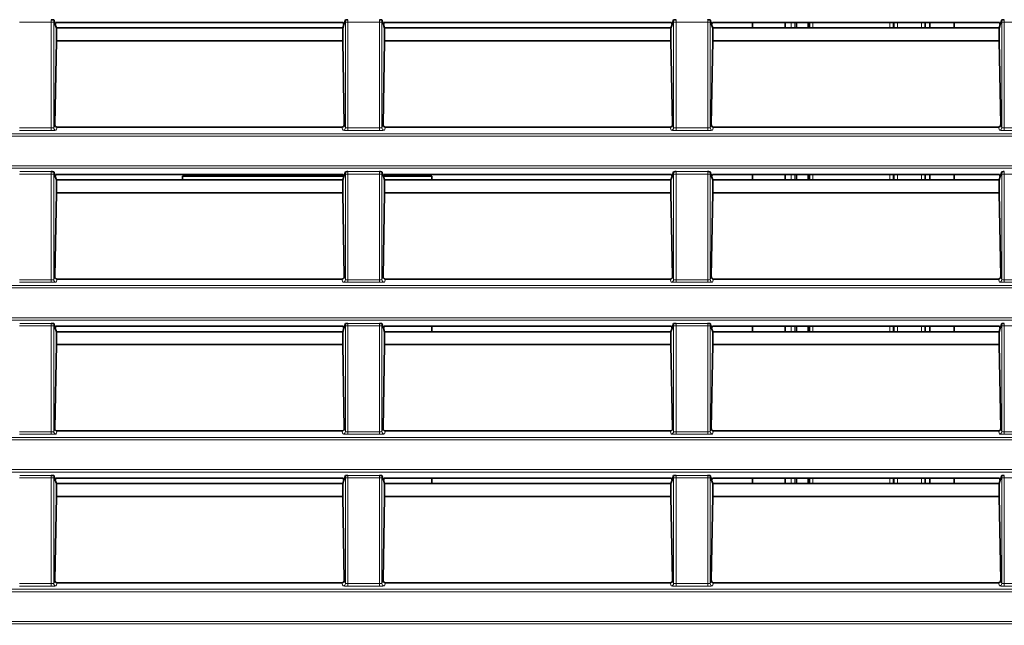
# Model space of a CAD drawing. Header units: millimetres. Extents: x 0 to 1118, y 0 to 864.
# Tile 157 of 172: x 941 to 961, y 364 to 376. Entities that reach past the tile are written whole.
import ezdxf

# ---------------------------------------------------------------- set-up
doc = ezdxf.new("R2010")
doc.units = ezdxf.units.MM
doc.layers.add('ALPHAREV', color=7, linetype='Continuous', lineweight=25)
doc.styles.add('SLDTEXTSTYLE0', font='TXT', dxfattribs={"width": 0.605})
doc.dimstyles.new('SLDDIMSTYLE0', dxfattribs={"dimtxt": 3.175, "dimasz": 4.572, "dimexe": 0, "dimexo": 0.0625, "dimgap": 0.79375, "dimtad": 0, "dimtih": 1, "dimtoh": 1, "dimdec": 1, "dimlfac": 4, "dimrnd": 1e-09, "dimzin": 12, "dimdsep": 46, "dimtxsty": 'SLDTEXTSTYLE0', "dimsah": 1, "dimcen": 0.09, "dimadec": 0, "dimazin": 3, "dimtfac": 1, "dimtofl": 0, "dimtmove": 0, "dimatfit": 3, "dimfxl": 1, "dimfrac": 2, "dimtolj": 1, "dimtzin": 12, "dimarcsym": 0})

# ---------------------------------------------------------------- blocks, each defined once
blk = doc.blocks.new('_D_8')
at = {"layer": 'ALPHAREV'}
for p, q in [((1065.347, 404.285), (1064.256, 404.285)), ((1064.256, 404.285), (1064.256, 399.412)), ((1071.411, 404.285), (1072.502, 404.285)), ((1072.502, 404.285), (1072.502, 399.412)), ((1074.319, 401.849), (1077.494, 401.849)), ((1077.494, 401.849), (1077.494, 391.371)), ((1064.256, 399.412), (1065.347, 399.412)), ((1072.502, 399.412), (1071.411, 399.412)), ((962.925, 391.371), (1079.094, 391.371)), ((1077.494, 330.219), (1077.494, 391.371)), ((962.909, 330.219), (1079.094, 330.219))]:
    blk.add_line(p, q, dxfattribs=at)
for points in [[(1077.494, 391.371), (1076.732, 386.799), (1078.256, 386.799)], [(1077.494, 330.219), (1078.256, 334.791), (1076.732, 334.791)]]:
    blk.add_solid(points, dxfattribs=at)
at = {"layer": 'ALPHAREV', "char_height": 3.175, "attachment_point": 1, "style": 'SLDTEXTSTYLE0'}
for s, insert in [('244.6', (1052.251, 403.505)), ('9.6', (1065.347, 403.505))]:
    blk.add_mtext(s, dxfattribs=dict(at, insert=insert))

msp = doc.modelspace()

# ---------------------------------------------------------------- linework, layer by layer
at = {"color": 7, "linetype": 'Continuous', "lineweight": 18}
for p, q in [((941.832, 376.13), (941.18, 376.13)), ((941.882, 376.13), (941.832, 376.13)), ((941.832, 373.952), (941.832, 376.13)), ((941.882, 376.13), (941.882, 373.957)), ((947.93, 376.13), (947.88, 376.13)), ((947.88, 373.957), (947.88, 376.13)), ((948.582, 376.13), (947.93, 376.13)), ((947.93, 376.13), (947.93, 373.952)), ((948.632, 376.13), (948.582, 376.13)), ((948.582, 373.952), (948.582, 376.13)), ((948.632, 376.13), (948.632, 373.957)), ((954.68, 376.13), (954.63, 376.13)), ((954.63, 373.957), (954.63, 376.13)), ((955.332, 376.13), (954.68, 376.13)), ((954.68, 376.13), (954.68, 373.952)), ((955.382, 376.13), (955.332, 376.13)), ((955.332, 373.952), (955.332, 376.13)), ((955.382, 376.13), (955.382, 373.957)), ((957.05, 376.01), (957.05, 376.121)), ((957.125, 376.121), (957.125, 376.01)), ((957.497, 376.121), (957.497, 376.01)), ((959.076, 376.01), (959.076, 376.121)), ((959.238, 376.121), (959.238, 376.01)), ((959.726, 376.01), (959.726, 376.121)), ((961.43, 376.13), (961.38, 376.13)), ((961.38, 373.957), (961.38, 376.13)), ((962.084, 376.13), (961.43, 376.13)), ((961.43, 376.13), (961.43, 373.952)), ((941.882, 373.957), (941.904, 374.022)), ((947.858, 374.022), (947.88, 373.957)), ((948.632, 373.957), (948.654, 374.022)), ((954.608, 374.022), (954.63, 373.957)), ((955.382, 373.957), (955.404, 374.022)), ((961.358, 374.022), (961.38, 373.957)), ((794.184, 373.835), (983.327, 373.835)), ((941.18, 373.952), (941.832, 373.952)), ((941.832, 373.902), (941.18, 373.902)), ((941.832, 373.902), (941.832, 373.952)), ((941.952, 373.969), (941.932, 373.907)), ((947.83, 373.907), (947.809, 373.969)), ((947.93, 373.902), (947.93, 373.952)), ((947.93, 373.952), (948.582, 373.952)), ((948.582, 373.902), (947.93, 373.902)), ((948.582, 373.902), (948.582, 373.952)), ((948.702, 373.969), (948.682, 373.907)), ((954.58, 373.907), (954.559, 373.969)), ((954.68, 373.952), (954.68, 373.902)), ((954.68, 373.952), (955.332, 373.952)), ((955.332, 373.902), (954.68, 373.902)), ((955.332, 373.952), (955.332, 373.902)), ((955.452, 373.969), (955.432, 373.907)), ((961.33, 373.907), (961.309, 373.969)), ((961.43, 373.952), (961.43, 373.902)), ((961.43, 373.952), (962.083, 373.952)), ((962.083, 373.902), (961.43, 373.902)), ((983.327, 373.785), (794.184, 373.785)), ((794.184, 373.172), (983.327, 373.172)), ((983.327, 373.122), (794.184, 373.122)), ((941.832, 373.005), (941.18, 373.005)), ((941.182, 373.055), (941.83, 373.055)), ((941.882, 373.005), (941.832, 373.005)), ((941.832, 370.827), (941.832, 373.005)), ((941.882, 373.005), (941.882, 370.832)), ((947.93, 373.005), (947.88, 373.005)), ((947.88, 370.832), (947.88, 373.005)), ((948.582, 373.005), (947.93, 373.005)), ((947.93, 373.005), (947.93, 370.827)), ((947.932, 373.055), (948.58, 373.055)), ((948.632, 373.005), (948.582, 373.005)), ((948.582, 370.827), (948.582, 373.005)), ((948.632, 373.005), (948.632, 370.832)), ((954.68, 373.005), (954.63, 373.005)), ((954.63, 370.832), (954.63, 373.005)), ((955.332, 373.005), (954.68, 373.005)), ((954.68, 373.005), (954.68, 370.827)), ((954.682, 373.055), (955.33, 373.055)), ((955.382, 373.005), (955.332, 373.005)), ((955.332, 370.827), (955.332, 373.005)), ((955.382, 373.005), (955.382, 370.832)), ((961.43, 373.005), (961.38, 373.005)), ((961.38, 370.832), (961.38, 373.005)), ((962.084, 373.005), (961.43, 373.005)), ((961.43, 373.005), (961.43, 370.827)), ((957.05, 372.885), (957.05, 372.996)), ((957.125, 372.996), (957.125, 372.885)), ((957.497, 372.996), (957.497, 372.885)), ((959.076, 372.885), (959.076, 372.996)), ((959.238, 372.996), (959.238, 372.885)), ((959.726, 372.885), (959.726, 372.996)), ((941.18, 370.827), (941.832, 370.827)), ((941.832, 370.777), (941.832, 370.827)), ((941.882, 370.832), (941.904, 370.897)), ((941.952, 370.844), (941.932, 370.782)), ((947.83, 370.782), (947.809, 370.844)), ((947.858, 370.897), (947.88, 370.832)), ((947.93, 370.777), (947.93, 370.827)), ((947.93, 370.827), (948.582, 370.827)), ((948.582, 370.777), (948.582, 370.827)), ((948.632, 370.832), (948.654, 370.897)), ((948.702, 370.844), (948.682, 370.782)), ((954.58, 370.782), (954.559, 370.844)), ((954.608, 370.897), (954.63, 370.832)), ((954.68, 370.827), (954.68, 370.777)), ((954.68, 370.827), (955.332, 370.827)), ((955.332, 370.827), (955.332, 370.777)), ((955.382, 370.832), (955.404, 370.897)), ((955.452, 370.844), (955.432, 370.782)), ((961.33, 370.782), (961.309, 370.844)), ((961.358, 370.897), (961.38, 370.832)), ((961.43, 370.827), (962.083, 370.827)), ((961.43, 370.827), (961.43, 370.777)), ((794.184, 370.71), (983.327, 370.71)), ((983.327, 370.66), (794.184, 370.66)), ((941.832, 370.777), (941.18, 370.777)), ((948.582, 370.777), (947.93, 370.777)), ((955.332, 370.777), (954.68, 370.777)), ((962.083, 370.777), (961.43, 370.777)), ((794.184, 370.047), (983.327, 370.047)), ((983.327, 369.997), (794.184, 369.997)), ((941.832, 369.88), (941.18, 369.88)), ((941.182, 369.93), (941.83, 369.93)), ((941.882, 369.88), (941.832, 369.88)), ((941.832, 367.702), (941.832, 369.88)), ((941.882, 369.88), (941.882, 367.707)), ((947.93, 369.88), (947.88, 369.88)), ((947.88, 367.707), (947.88, 369.88)), ((948.582, 369.88), (947.93, 369.88)), ((947.93, 369.88), (947.93, 367.702)), ((947.932, 369.93), (948.58, 369.93)), ((948.632, 369.88), (948.582, 369.88)), ((948.582, 367.702), (948.582, 369.88)), ((948.632, 369.88), (948.632, 367.707)), ((954.68, 369.88), (954.63, 369.88)), ((954.63, 367.707), (954.63, 369.88)), ((955.332, 369.88), (954.68, 369.88)), ((954.68, 369.88), (954.68, 367.702)), ((954.682, 369.93), (955.33, 369.93)), ((955.382, 369.88), (955.332, 369.88)), ((955.332, 367.702), (955.332, 369.88)), ((955.382, 369.88), (955.382, 367.707)), ((957.05, 369.76), (957.05, 369.871)), ((957.125, 369.871), (957.125, 369.76)), ((957.497, 369.871), (957.497, 369.76)), ((959.076, 369.76), (959.076, 369.871)), ((959.238, 369.871), (959.238, 369.76)), ((959.726, 369.76), (959.726, 369.871)), ((961.43, 369.88), (961.38, 369.88)), ((961.38, 367.707), (961.38, 369.88)), ((962.084, 369.88), (961.43, 369.88)), ((961.43, 369.88), (961.43, 367.702)), ((941.882, 367.707), (941.904, 367.772)), ((947.858, 367.772), (947.88, 367.707)), ((948.632, 367.707), (948.654, 367.772)), ((954.608, 367.772), (954.63, 367.707)), ((955.382, 367.707), (955.404, 367.772)), ((961.358, 367.772), (961.38, 367.707)), ((794.184, 367.585), (983.327, 367.585)), ((941.18, 367.702), (941.832, 367.702)), ((941.832, 367.652), (941.18, 367.652)), ((941.832, 367.652), (941.832, 367.702)), ((941.952, 367.719), (941.932, 367.657)), ((947.83, 367.657), (947.809, 367.719)), ((947.93, 367.652), (947.93, 367.702)), ((947.93, 367.702), (948.582, 367.702)), ((948.582, 367.652), (947.93, 367.652)), ((948.582, 367.652), (948.582, 367.702)), ((948.702, 367.719), (948.682, 367.657)), ((954.58, 367.657), (954.559, 367.719)), ((954.68, 367.702), (954.68, 367.652)), ((954.68, 367.702), (955.332, 367.702)), ((955.332, 367.652), (954.68, 367.652)), ((955.332, 367.702), (955.332, 367.652)), ((955.452, 367.719), (955.432, 367.657)), ((961.33, 367.657), (961.309, 367.719)), ((961.43, 367.702), (962.083, 367.702)), ((961.43, 367.702), (961.43, 367.652)), ((962.083, 367.652), (961.43, 367.652)), ((983.327, 367.535), (794.184, 367.535)), ((794.184, 366.922), (983.327, 366.922)), ((983.327, 366.872), (794.184, 366.872)), ((941.832, 366.755), (941.18, 366.755)), ((941.182, 366.805), (941.83, 366.805)), ((941.882, 366.755), (941.832, 366.755)), ((941.832, 364.577), (941.832, 366.755)), ((941.882, 366.755), (941.882, 364.582)), ((947.93, 366.755), (947.88, 366.755)), ((947.88, 364.582), (947.88, 366.755)), ((948.582, 366.755), (947.93, 366.755)), ((947.93, 366.755), (947.93, 364.577)), ((947.932, 366.805), (948.58, 366.805)), ((948.632, 366.755), (948.582, 366.755)), ((948.582, 364.577), (948.582, 366.755)), ((948.632, 366.755), (948.632, 364.582)), ((954.68, 366.755), (954.63, 366.755)), ((954.63, 364.582), (954.63, 366.755)), ((955.332, 366.755), (954.68, 366.755)), ((954.68, 366.755), (954.68, 364.577)), ((954.682, 366.805), (955.33, 366.805)), ((955.382, 366.755), (955.332, 366.755)), ((955.332, 364.577), (955.332, 366.755)), ((955.382, 366.755), (955.382, 364.582)), ((957.05, 366.635), (957.05, 366.746)), ((957.125, 366.746), (957.125, 366.635)), ((957.497, 366.746), (957.497, 366.635)), ((959.076, 366.635), (959.076, 366.746)), ((959.238, 366.746), (959.238, 366.635)), ((959.726, 366.635), (959.726, 366.746)), ((961.43, 366.755), (961.38, 366.755)), ((961.38, 364.582), (961.38, 366.755)), ((962.084, 366.755), (961.43, 366.755)), ((961.43, 366.755), (961.43, 364.577)), ((941.18, 364.577), (941.832, 364.577)), ((941.832, 364.527), (941.18, 364.527)), ((941.832, 364.527), (941.832, 364.577)), ((941.882, 364.582), (941.904, 364.647)), ((941.952, 364.594), (941.932, 364.532)), ((947.83, 364.532), (947.809, 364.594)), ((947.858, 364.647), (947.88, 364.582)), ((947.93, 364.527), (947.93, 364.577)), ((947.93, 364.577), (948.582, 364.577)), ((948.582, 364.527), (947.93, 364.527)), ((948.582, 364.527), (948.582, 364.577)), ((948.632, 364.582), (948.654, 364.647)), ((948.702, 364.594), (948.682, 364.532)), ((954.58, 364.532), (954.559, 364.594)), ((954.608, 364.647), (954.63, 364.582)), ((954.68, 364.577), (954.68, 364.527)), ((954.68, 364.577), (955.332, 364.577)), ((955.332, 364.527), (954.68, 364.527)), ((955.332, 364.577), (955.332, 364.527)), ((955.382, 364.582), (955.404, 364.647)), ((955.452, 364.594), (955.432, 364.532)), ((961.33, 364.532), (961.309, 364.594)), ((961.358, 364.647), (961.38, 364.582)), ((961.43, 364.577), (961.43, 364.527)), ((961.43, 364.577), (962.083, 364.577)), ((962.083, 364.527), (961.43, 364.527)), ((794.184, 364.46), (983.327, 364.46)), ((983.327, 364.41), (794.184, 364.41)), ((794.184, 363.797), (983.327, 363.797)), ((983.327, 363.747), (794.184, 363.747))]:
    msp.add_line(p, q, dxfattribs=at)
at = {"color": 7, "linetype": 'Continuous', "lineweight": 35}
for p, q in [((941.882, 376.176), (941.913, 376.08)), ((941.927, 376.121), (941.913, 376.08)), ((941.913, 376.08), (941.937, 376.009)), ((947.835, 376.121), (941.927, 376.121)), ((947.825, 376.009), (947.848, 376.08)), ((947.835, 376.121), (947.848, 376.08)), ((947.848, 376.08), (947.88, 376.176)), ((948.632, 376.176), (948.663, 376.08)), ((948.677, 376.121), (948.663, 376.08)), ((948.663, 376.08), (948.687, 376.009)), ((954.585, 376.121), (948.677, 376.121)), ((954.598, 376.08), (954.575, 376.009)), ((954.585, 376.121), (954.598, 376.08)), ((954.63, 376.176), (954.598, 376.08)), ((955.413, 376.08), (955.382, 376.176)), ((955.427, 376.121), (955.413, 376.08)), ((955.437, 376.009), (955.413, 376.08)), ((961.335, 376.121), (955.427, 376.121)), ((956.253, 376.121), (956.253, 376.01)), ((956.926, 376.01), (956.926, 376.121)), ((957.155, 376.121), (957.155, 376.01)), ((957.399, 376.121), (957.399, 376.01)), ((957.422, 376.01), (957.422, 376.121)), ((959.151, 376.121), (959.151, 376.01)), ((959.163, 376.01), (959.163, 376.121)), ((959.801, 376.121), (959.801, 376.01)), ((959.898, 376.01), (959.898, 376.121)), ((960.398, 376.01), (960.398, 376.121)), ((961.348, 376.08), (961.325, 376.009)), ((961.335, 376.121), (961.348, 376.08)), ((961.38, 376.176), (961.348, 376.08)), ((947.825, 376.01), (941.937, 376.01)), ((941.937, 376.009), (941.937, 375.746)), ((947.825, 375.746), (947.825, 376.009)), ((954.575, 376.01), (948.687, 376.01)), ((948.687, 376.009), (948.687, 375.746)), ((954.575, 375.746), (954.575, 376.009)), ((961.325, 376.01), (955.437, 376.01)), ((955.437, 376.009), (955.437, 375.746)), ((961.325, 375.746), (961.325, 376.009)), ((941.937, 375.746), (941.904, 374.022)), ((947.825, 375.746), (941.937, 375.746)), ((947.858, 374.022), (947.825, 375.746)), ((948.687, 375.746), (948.654, 374.022)), ((954.575, 375.746), (948.687, 375.746)), ((954.608, 374.022), (954.575, 375.746)), ((955.437, 375.746), (955.404, 374.022)), ((961.325, 375.746), (955.437, 375.746)), ((961.358, 374.022), (961.325, 375.746)), ((947.809, 373.969), (941.952, 373.969)), ((954.559, 373.969), (948.702, 373.969)), ((961.309, 373.969), (955.452, 373.969)), ((941.882, 373.051), (941.913, 372.955)), ((947.848, 372.955), (947.88, 373.051)), ((948.632, 373.051), (948.663, 372.955)), ((954.63, 373.051), (954.598, 372.955)), ((955.413, 372.955), (955.382, 373.051)), ((961.38, 373.051), (961.348, 372.955)), ((941.927, 372.996), (941.913, 372.955)), ((941.913, 372.955), (941.937, 372.884)), ((947.835, 372.996), (941.927, 372.996)), ((947.825, 372.885), (941.937, 372.885)), ((941.937, 372.884), (941.937, 372.621)), ((947.847, 372.961), (944.531, 372.961)), ((944.531, 372.885), (944.531, 372.961)), ((947.825, 372.884), (947.848, 372.955)), ((947.825, 372.621), (947.825, 372.884)), ((947.835, 372.996), (947.848, 372.955)), ((948.677, 372.996), (948.663, 372.955)), ((948.663, 372.955), (948.687, 372.884)), ((949.656, 372.961), (948.665, 372.961)), ((954.585, 372.996), (948.677, 372.996)), ((954.575, 372.885), (948.687, 372.885)), ((948.687, 372.884), (948.687, 372.621)), ((949.656, 372.885), (949.656, 372.961)), ((954.598, 372.955), (954.575, 372.884)), ((954.575, 372.621), (954.575, 372.884)), ((954.585, 372.996), (954.598, 372.955)), ((955.427, 372.996), (955.413, 372.955)), ((955.437, 372.884), (955.413, 372.955)), ((961.335, 372.996), (955.427, 372.996)), ((961.325, 372.885), (955.437, 372.885)), ((955.437, 372.884), (955.437, 372.621)), ((956.253, 372.996), (956.253, 372.885)), ((956.926, 372.885), (956.926, 372.996)), ((957.155, 372.996), (957.155, 372.885)), ((957.399, 372.996), (957.399, 372.885)), ((957.422, 372.885), (957.422, 372.996)), ((959.151, 372.996), (959.151, 372.885)), ((959.163, 372.885), (959.163, 372.996)), ((959.801, 372.996), (959.801, 372.885)), ((959.898, 372.885), (959.898, 372.996)), ((960.398, 372.885), (960.398, 372.996)), ((961.348, 372.955), (961.325, 372.884)), ((961.325, 372.621), (961.325, 372.884)), ((961.335, 372.996), (961.348, 372.955)), ((941.937, 372.621), (941.904, 370.897)), ((947.825, 372.621), (941.937, 372.621)), ((947.858, 370.897), (947.825, 372.621)), ((948.687, 372.621), (948.654, 370.897)), ((954.575, 372.621), (948.687, 372.621)), ((954.608, 370.897), (954.575, 372.621)), ((955.437, 372.621), (955.404, 370.897)), ((961.325, 372.621), (955.437, 372.621)), ((961.358, 370.897), (961.325, 372.621)), ((947.809, 370.844), (941.952, 370.844)), ((954.559, 370.844), (948.702, 370.844)), ((961.309, 370.844), (955.452, 370.844)), ((941.882, 369.926), (941.913, 369.83)), ((941.927, 369.871), (941.913, 369.83)), ((941.913, 369.83), (941.937, 369.759)), ((947.835, 369.871), (941.927, 369.871)), ((947.825, 369.759), (947.848, 369.83)), ((947.835, 369.871), (947.848, 369.83)), ((947.848, 369.83), (947.88, 369.926)), ((948.632, 369.926), (948.663, 369.83)), ((948.677, 369.871), (948.663, 369.83)), ((948.663, 369.83), (948.687, 369.759)), ((954.585, 369.871), (948.677, 369.871)), ((949.656, 369.76), (949.656, 369.871)), ((954.598, 369.83), (954.575, 369.759)), ((954.585, 369.871), (954.598, 369.83)), ((954.63, 369.926), (954.598, 369.83)), ((955.413, 369.83), (955.382, 369.926)), ((955.427, 369.871), (955.413, 369.83)), ((955.437, 369.759), (955.413, 369.83)), ((961.335, 369.871), (955.427, 369.871)), ((956.253, 369.871), (956.253, 369.76)), ((956.926, 369.76), (956.926, 369.871)), ((957.155, 369.871), (957.155, 369.76)), ((957.399, 369.871), (957.399, 369.76)), ((957.422, 369.76), (957.422, 369.871)), ((959.151, 369.871), (959.151, 369.76)), ((959.163, 369.76), (959.163, 369.871)), ((959.801, 369.871), (959.801, 369.76)), ((959.898, 369.76), (959.898, 369.871)), ((960.398, 369.76), (960.398, 369.871)), ((961.348, 369.83), (961.325, 369.759)), ((961.335, 369.871), (961.348, 369.83)), ((961.38, 369.926), (961.348, 369.83)), ((947.825, 369.76), (941.937, 369.76)), ((941.937, 369.759), (941.937, 369.496)), ((947.825, 369.496), (947.825, 369.759)), ((954.575, 369.76), (948.687, 369.76)), ((948.687, 369.759), (948.687, 369.496)), ((954.575, 369.496), (954.575, 369.759)), ((961.325, 369.76), (955.437, 369.76)), ((955.437, 369.759), (955.437, 369.496)), ((961.325, 369.496), (961.325, 369.759)), ((941.937, 369.496), (941.904, 367.772)), ((947.825, 369.496), (941.937, 369.496)), ((947.858, 367.772), (947.825, 369.496)), ((948.687, 369.496), (948.654, 367.772)), ((954.575, 369.496), (948.687, 369.496)), ((954.608, 367.772), (954.575, 369.496)), ((955.437, 369.496), (955.404, 367.772)), ((961.325, 369.496), (955.437, 369.496)), ((961.358, 367.772), (961.325, 369.496)), ((947.809, 367.719), (941.952, 367.719)), ((954.559, 367.719), (948.702, 367.719)), ((961.309, 367.719), (955.452, 367.719)), ((941.882, 366.801), (941.913, 366.705)), ((941.927, 366.746), (941.913, 366.705)), ((947.835, 366.746), (941.927, 366.746)), ((947.835, 366.746), (947.848, 366.705)), ((947.848, 366.705), (947.88, 366.801)), ((948.632, 366.801), (948.663, 366.705)), ((948.677, 366.746), (948.663, 366.705)), ((954.585, 366.746), (948.677, 366.746)), ((949.656, 366.635), (949.656, 366.746)), ((954.585, 366.746), (954.598, 366.705)), ((954.63, 366.801), (954.598, 366.705)), ((955.413, 366.705), (955.382, 366.801)), ((955.427, 366.746), (955.413, 366.705)), ((961.335, 366.746), (955.427, 366.746)), ((956.253, 366.746), (956.253, 366.635)), ((956.926, 366.635), (956.926, 366.746)), ((957.155, 366.746), (957.155, 366.635)), ((957.399, 366.746), (957.399, 366.635)), ((957.422, 366.635), (957.422, 366.746)), ((959.151, 366.746), (959.151, 366.635)), ((959.163, 366.635), (959.163, 366.746)), ((959.801, 366.746), (959.801, 366.635)), ((959.898, 366.635), (959.898, 366.746)), ((960.398, 366.635), (960.398, 366.746)), ((961.335, 366.746), (961.348, 366.705)), ((961.38, 366.801), (961.348, 366.705)), ((941.913, 366.705), (941.937, 366.634)), ((947.825, 366.635), (941.937, 366.635)), ((941.937, 366.634), (941.937, 366.371)), ((947.825, 366.634), (947.848, 366.705)), ((947.825, 366.371), (947.825, 366.634)), ((948.663, 366.705), (948.687, 366.634)), ((954.575, 366.635), (948.687, 366.635)), ((948.687, 366.634), (948.687, 366.371)), ((954.598, 366.705), (954.575, 366.634)), ((954.575, 366.371), (954.575, 366.634)), ((955.437, 366.634), (955.413, 366.705)), ((961.325, 366.635), (955.437, 366.635)), ((955.437, 366.634), (955.437, 366.371)), ((961.348, 366.705), (961.325, 366.634)), ((961.325, 366.371), (961.325, 366.634)), ((941.937, 366.371), (941.904, 364.647)), ((947.825, 366.371), (941.937, 366.371)), ((947.858, 364.647), (947.825, 366.371)), ((948.687, 366.371), (948.654, 364.647)), ((954.575, 366.371), (948.687, 366.371)), ((954.608, 364.647), (954.575, 366.371)), ((955.437, 366.371), (955.404, 364.647)), ((961.325, 366.371), (955.437, 366.371)), ((961.358, 364.647), (961.325, 366.371)), ((947.809, 364.594), (941.952, 364.594)), ((954.559, 364.594), (948.702, 364.594)), ((961.309, 364.594), (955.452, 364.594))]:
    msp.add_line(p, q, dxfattribs=at)
at = {"color": 7, "linetype": 'Continuous', "lineweight": 18}
for centre, start, end in [((941.932, 373.957), 180.0962, 269.9736), ((947.83, 373.957), 270.0264, 359.9038), ((948.682, 373.957), 180.0962, 269.9736), ((954.58, 373.957), 270.0264, 359.9038), ((955.432, 373.957), 180.0962, 269.9736), ((961.33, 373.957), 270.0264, 359.9038), ((941.932, 370.832), 180.0962, 269.9736), ((947.83, 370.832), 270.0264, 359.9038), ((948.682, 370.832), 180.0962, 269.9736), ((954.58, 370.832), 270.0264, 359.9038), ((955.432, 370.832), 180.0962, 269.9736), ((961.33, 370.832), 270.0264, 359.9038), ((941.932, 367.707), 180.0962, 269.9736), ((947.83, 367.707), 270.0264, 359.9038), ((948.682, 367.707), 180.0962, 269.9736), ((954.58, 367.707), 270.0264, 359.9038), ((955.432, 367.707), 180.0962, 269.9736), ((961.33, 367.707), 270.0264, 359.9038), ((941.932, 364.582), 180.0962, 269.9736), ((947.83, 364.582), 270.0264, 359.9038), ((948.682, 364.582), 180.0962, 269.9736), ((954.58, 364.582), 270.0264, 359.9038), ((955.432, 364.582), 180.0962, 269.9736), ((961.33, 364.582), 270.0264, 359.9038)]:
    msp.add_arc(centre, 0.05, start, end, dxfattribs=at)
for centre, major_axis, ratio, start_param, end_param in [((941.83, 376.13), (0, 0.05), 0.03491, 4.712389, 6.230825), ((941.88, 376.13), (0, 0.1), 0.017455, 4.712389, 5.184155), ((947.882, 376.13), (0, 0.1), 0.017455, 1.09903, 1.570796), ((947.932, 376.13), (0, 0.05), 0.03491, 0.05236, 1.570796), ((948.58, 376.13), (0, 0.05), 0.03491, 4.712389, 6.230825), ((948.63, 376.13), (0, 0.1), 0.017455, 4.712389, 5.184155), ((954.632, 376.13), (0, 0.1), 0.017455, 1.09903, 1.570796), ((954.682, 376.13), (0, 0.05), 0.03491, 0.05236, 1.570796), ((955.33, 376.13), (0, 0.05), 0.03491, 4.712389, 6.230825), ((955.38, 376.13), (0, 0.1), 0.017455, 4.712389, 5.184155), ((961.382, 376.13), (0, 0.1), 0.017455, 1.09903, 1.570796), ((961.432, 376.13), (0, 0.05), 0.03491, 0.05236, 1.570796), ((941.832, 373.957), (0.05, 0), 0.104816, 4.712389, 6.265732), ((941.832, 373.907), (0.1, 0), 0.052408, 4.712389, 6.265732), ((947.93, 373.907), (0.1, 0), 0.052408, 3.159046, 4.712389), ((947.93, 373.957), (0.05, 0), 0.104816, 3.159046, 4.712389), ((948.582, 373.957), (0.05, 0), 0.104816, 4.712389, 6.265732), ((948.582, 373.907), (0.1, 0), 0.052408, 4.712389, 6.265732), ((954.68, 373.907), (0.1, 0), 0.052408, 3.159046, 4.712389), ((954.68, 373.957), (0.05, 0), 0.104816, 3.159046, 4.712389), ((955.332, 373.957), (0.05, 0), 0.104816, 4.712389, 6.265732), ((955.332, 373.907), (0.1, 0), 0.052408, 4.712389, 6.265732), ((961.43, 373.907), (0.1, 0), 0.052408, 3.159046, 4.712389), ((961.43, 373.957), (0.05, 0), 0.104816, 3.159046, 4.712389), ((941.83, 373.005), (0, 0.05), 0.03491, 4.712389, 6.230825), ((941.88, 373.005), (0, 0.1), 0.017455, 4.712389, 5.184155), ((947.882, 373.005), (0, 0.1), 0.017455, 1.09903, 1.570796), ((947.932, 373.005), (0, 0.05), 0.03491, 0.05236, 1.570796), ((948.58, 373.005), (0, 0.05), 0.03491, 4.712389, 6.230825), ((948.63, 373.005), (0, 0.1), 0.017455, 4.712389, 5.184155), ((954.632, 373.005), (0, 0.1), 0.017455, 1.09903, 1.570796), ((954.682, 373.005), (0, 0.05), 0.03491, 0.05236, 1.570796), ((955.33, 373.005), (0, 0.05), 0.03491, 4.712389, 6.230825), ((955.38, 373.005), (0, 0.1), 0.017455, 4.712389, 5.184155), ((961.382, 373.005), (0, 0.1), 0.017455, 1.09903, 1.570796), ((961.432, 373.005), (0, 0.05), 0.03491, 0.05236, 1.570796), ((941.832, 370.832), (0.05, 0), 0.104816, 4.712389, 6.265732), ((941.832, 370.782), (0.1, 0), 0.052408, 4.712389, 6.265732), ((947.93, 370.782), (0.1, 0), 0.052408, 3.159046, 4.712389), ((947.93, 370.832), (0.05, 0), 0.104816, 3.159046, 4.712389), ((948.582, 370.832), (0.05, 0), 0.104816, 4.712389, 6.265732), ((948.582, 370.782), (0.1, 0), 0.052408, 4.712389, 6.265732), ((954.68, 370.782), (0.1, 0), 0.052408, 3.159046, 4.712389), ((954.68, 370.832), (0.05, 0), 0.104816, 3.159046, 4.712389), ((955.332, 370.832), (0.05, 0), 0.104816, 4.712389, 6.265732), ((955.332, 370.782), (0.1, 0), 0.052408, 4.712389, 6.265732), ((961.43, 370.782), (0.1, 0), 0.052408, 3.159046, 4.712389), ((961.43, 370.832), (0.05, 0), 0.104816, 3.159046, 4.712389), ((941.83, 369.88), (0, 0.05), 0.03491, 4.712389, 6.230825), ((941.88, 369.88), (0, 0.1), 0.017455, 4.712389, 5.184155), ((947.882, 369.88), (0, 0.1), 0.017455, 1.09903, 1.570796), ((947.932, 369.88), (0, 0.05), 0.03491, 0.05236, 1.570796), ((948.58, 369.88), (0, 0.05), 0.03491, 4.712389, 6.230825), ((948.63, 369.88), (0, 0.1), 0.017455, 4.712389, 5.184155), ((954.632, 369.88), (0, 0.1), 0.017455, 1.09903, 1.570796), ((954.682, 369.88), (0, 0.05), 0.03491, 0.05236, 1.570796), ((955.33, 369.88), (0, 0.05), 0.03491, 4.712389, 6.230825), ((955.38, 369.88), (0, 0.1), 0.017455, 4.712389, 5.184155), ((961.382, 369.88), (0, 0.1), 0.017455, 1.09903, 1.570796), ((961.432, 369.88), (0, 0.05), 0.03491, 0.05236, 1.570796), ((941.832, 367.707), (0.05, 0), 0.104816, 4.712389, 6.265732), ((941.832, 367.657), (0.1, 0), 0.052408, 4.712389, 6.265732), ((947.93, 367.657), (0.1, 0), 0.052408, 3.159046, 4.712389), ((947.93, 367.707), (0.05, 0), 0.104816, 3.159046, 4.712389), ((948.582, 367.707), (0.05, 0), 0.104816, 4.712389, 6.265732), ((948.582, 367.657), (0.1, 0), 0.052408, 4.712389, 6.265732), ((954.68, 367.657), (0.1, 0), 0.052408, 3.159046, 4.712389), ((954.68, 367.707), (0.05, 0), 0.104816, 3.159046, 4.712389), ((955.332, 367.707), (0.05, 0), 0.104816, 4.712389, 6.265732), ((955.332, 367.657), (0.1, 0), 0.052408, 4.712389, 6.265732), ((961.43, 367.657), (0.1, 0), 0.052408, 3.159046, 4.712389), ((961.43, 367.707), (0.05, 0), 0.104816, 3.159046, 4.712389), ((941.83, 366.755), (0, 0.05), 0.03491, 4.712389, 6.230825), ((941.88, 366.755), (0, 0.1), 0.017455, 4.712389, 5.184155), ((947.882, 366.755), (0, 0.1), 0.017455, 1.09903, 1.570796), ((947.932, 366.755), (0, 0.05), 0.03491, 0.05236, 1.570796), ((948.58, 366.755), (0, 0.05), 0.03491, 4.712389, 6.230825), ((948.63, 366.755), (0, 0.1), 0.017455, 4.712389, 5.184155), ((954.632, 366.755), (0, 0.1), 0.017455, 1.09903, 1.570796), ((954.682, 366.755), (0, 0.05), 0.03491, 0.05236, 1.570796), ((955.33, 366.755), (0, 0.05), 0.03491, 4.712389, 6.230825), ((955.38, 366.755), (0, 0.1), 0.017455, 4.712389, 5.184155), ((961.382, 366.755), (0, 0.1), 0.017455, 1.09903, 1.570796), ((961.432, 366.755), (0, 0.05), 0.03491, 0.05236, 1.570796), ((941.832, 364.582), (0.05, 0), 0.104816, 4.712389, 6.265732), ((941.832, 364.532), (0.1, 0), 0.052408, 4.712389, 6.265732), ((947.93, 364.532), (0.1, 0), 0.052408, 3.159046, 4.712389), ((947.93, 364.582), (0.05, 0), 0.104816, 3.159046, 4.712389), ((948.582, 364.582), (0.05, 0), 0.104816, 4.712389, 6.265732), ((948.582, 364.532), (0.1, 0), 0.052408, 4.712389, 6.265732), ((954.68, 364.532), (0.1, 0), 0.052408, 3.159046, 4.712389), ((954.68, 364.582), (0.05, 0), 0.104816, 3.159046, 4.712389), ((955.332, 364.582), (0.05, 0), 0.104816, 4.712389, 6.265732), ((955.332, 364.532), (0.1, 0), 0.052408, 4.712389, 6.265732), ((961.43, 364.532), (0.1, 0), 0.052408, 3.159046, 4.712389), ((961.43, 364.582), (0.05, 0), 0.104816, 3.159046, 4.712389)]:
    msp.add_ellipse(centre, major_axis=major_axis, ratio=ratio, start_param=start_param, end_param=end_param, dxfattribs=at)
at = {"color": 7, "linetype": 'Continuous', "lineweight": 35}
for centre, major_axis, start_param, end_param in [((941.954, 374.022), (0.009, 0.0525), 1.730855, 3.300738), ((947.808, 374.022), (-0.009, 0.0525), 2.982448, 4.552331), ((948.704, 374.022), (0.009, 0.0525), 1.730855, 3.300738), ((954.558, 374.022), (-0.009, 0.0525), 2.982448, 4.552331), ((955.454, 374.022), (0.009, 0.0525), 1.730855, 3.300738), ((961.308, 374.022), (-0.009, 0.0525), 2.982448, 4.552331), ((941.954, 370.897), (0.009, 0.0525), 1.730855, 3.300738), ((947.808, 370.897), (-0.009, 0.0525), 2.982448, 4.552331), ((948.704, 370.897), (0.009, 0.0525), 1.730855, 3.300738), ((954.558, 370.897), (-0.009, 0.0525), 2.982448, 4.552331), ((955.454, 370.897), (0.009, 0.0525), 1.730855, 3.300738), ((961.308, 370.897), (-0.009, 0.0525), 2.982448, 4.552331), ((941.954, 367.772), (0.009, 0.0525), 1.730855, 3.300738), ((947.808, 367.772), (-0.009, 0.0525), 2.982448, 4.552331), ((948.704, 367.772), (0.009, 0.0525), 1.730855, 3.300738), ((954.558, 367.772), (-0.009, 0.0525), 2.982448, 4.552331), ((955.454, 367.772), (0.009, 0.0525), 1.730855, 3.300738), ((961.308, 367.772), (-0.009, 0.0525), 2.982448, 4.552331), ((941.954, 364.647), (0.009, 0.0525), 1.730855, 3.300738), ((947.808, 364.647), (-0.009, 0.0525), 2.982448, 4.552331), ((948.704, 364.647), (0.009, 0.0525), 1.730855, 3.300738), ((954.558, 364.647), (-0.009, 0.0525), 2.982448, 4.552331), ((955.454, 364.647), (0.009, 0.0525), 1.730855, 3.300738), ((961.308, 364.647), (-0.009, 0.0525), 2.982448, 4.552331)]:
    msp.add_ellipse(centre, major_axis=major_axis, ratio=0.937398, start_param=start_param, end_param=end_param, dxfattribs=at)
for points in [[(941.882, 376.176), (941.881, 376.177), (941.874, 376.177), (941.855, 376.179), (941.842, 376.18), (941.83, 376.18)], [(947.88, 376.176), (947.88, 376.177), (947.887, 376.177), (947.907, 376.179), (947.919, 376.18), (947.932, 376.18)], [(948.632, 376.176), (948.631, 376.177), (948.624, 376.177), (948.605, 376.179), (948.592, 376.18), (948.58, 376.18)], [(954.63, 376.176), (954.63, 376.177), (954.637, 376.177), (954.657, 376.179), (954.669, 376.18), (954.682, 376.18)], [(955.382, 376.176), (955.381, 376.177), (955.374, 376.177), (955.355, 376.179), (955.342, 376.18), (955.33, 376.18)], [(961.38, 376.176), (961.38, 376.177), (961.387, 376.177), (961.407, 376.179), (961.419, 376.18), (961.432, 376.18)], [(941.882, 373.051), (941.881, 373.052), (941.874, 373.052), (941.855, 373.054), (941.842, 373.055), (941.83, 373.055)], [(947.88, 373.051), (947.88, 373.052), (947.887, 373.052), (947.907, 373.054), (947.919, 373.055), (947.932, 373.055)], [(948.632, 373.051), (948.631, 373.052), (948.624, 373.052), (948.605, 373.054), (948.592, 373.055), (948.58, 373.055)], [(954.63, 373.051), (954.63, 373.052), (954.637, 373.052), (954.657, 373.054), (954.669, 373.055), (954.682, 373.055)], [(955.382, 373.051), (955.381, 373.052), (955.374, 373.052), (955.355, 373.054), (955.342, 373.055), (955.33, 373.055)], [(961.38, 373.051), (961.38, 373.052), (961.387, 373.052), (961.407, 373.054), (961.419, 373.055), (961.432, 373.055)], [(941.882, 369.926), (941.881, 369.927), (941.874, 369.927), (941.855, 369.929), (941.842, 369.93), (941.83, 369.93)], [(947.88, 369.926), (947.88, 369.927), (947.887, 369.927), (947.907, 369.929), (947.919, 369.93), (947.932, 369.93)], [(948.632, 369.926), (948.631, 369.927), (948.624, 369.927), (948.605, 369.929), (948.592, 369.93), (948.58, 369.93)], [(954.63, 369.926), (954.63, 369.927), (954.637, 369.927), (954.657, 369.929), (954.669, 369.93), (954.682, 369.93)], [(955.382, 369.926), (955.381, 369.927), (955.374, 369.927), (955.355, 369.929), (955.342, 369.93), (955.33, 369.93)], [(961.38, 369.926), (961.38, 369.927), (961.387, 369.927), (961.407, 369.929), (961.419, 369.93), (961.432, 369.93)], [(941.882, 366.801), (941.881, 366.802), (941.874, 366.802), (941.855, 366.804), (941.842, 366.805), (941.83, 366.805)], [(947.88, 366.801), (947.88, 366.802), (947.887, 366.802), (947.907, 366.804), (947.919, 366.805), (947.932, 366.805)], [(948.632, 366.801), (948.631, 366.802), (948.624, 366.802), (948.605, 366.804), (948.592, 366.805), (948.58, 366.805)], [(954.63, 366.801), (954.63, 366.802), (954.637, 366.802), (954.657, 366.804), (954.669, 366.805), (954.682, 366.805)], [(955.382, 366.801), (955.381, 366.802), (955.374, 366.802), (955.355, 366.804), (955.342, 366.805), (955.33, 366.805)], [(961.38, 366.801), (961.38, 366.802), (961.387, 366.802), (961.407, 366.804), (961.419, 366.805), (961.432, 366.805)]]:
    msp.add_open_spline(points, degree=3, knots=[0, 0, 0, 0, 0.5, 0.5, 1, 1, 1, 1], dxfattribs=at)

# ---------------------------------------------------------------- dimensions: what is measured, and where the dimension line sits
at = {"layer": 'ALPHAREV'}
dim = msp.add_linear_dim(base=(1077.494, 391.371), p1=(961.309, 330.219), p2=(961.325, 391.371), angle=90, dimstyle='SLDDIMSTYLE0', dxfattribs=at)
dim.commit()
dim.dimension.update_dxf_attribs({"geometry": '_D_8', "text_midpoint": (1077.494, 401.849), "dimtype": 160})

doc.saveas('drawing.dxf')
